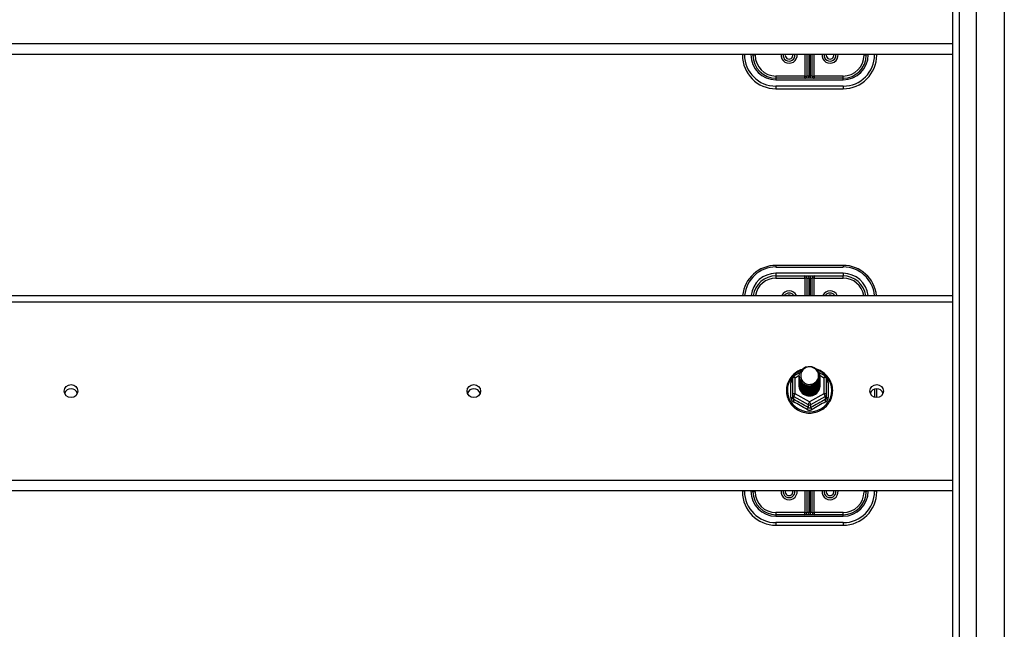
# Model space of a CAD drawing. Header units: inches. Extents: x 64.1 to 160.1, y 39 to 77.3.
# Tile 26 of 65: x 97.3 to 112, y 49.2 to 58.3. Entities that reach past the tile are written whole.
import ezdxf

# ---------------------------------------------------------------- set-up
doc = ezdxf.new("R2010")
doc.units = ezdxf.units.IN
doc.header["$MEASUREMENT"] = 0
doc.layers.add('Visible Edges(ANSI)', color=7, linetype='Continuous', lineweight=25)
doc.layers.add('Visible Tangent Edges(ANSI)', color=7, linetype='Continuous', lineweight=25)

msp = doc.modelspace()

# ---------------------------------------------------------------- linework, layer by layer
at = {"layer": 'Visible Edges(ANSI)'}
for p, q in [((111.56, 40.843), (111.56, 75.426)), ((111.206, 41.032), (111.206, 75.238)), ((111.206, 57.774), (83.072, 57.774)), ((108.072, 57.774), (108.072, 57.762)), ((108.229, 57.762), (108.229, 57.774)), ((109.032, 57.774), (109.032, 57.451)), ((109.111, 57.451), (109.111, 57.774)), ((109.914, 57.774), (109.914, 57.762)), ((110.072, 57.762), (110.072, 57.774)), ((109.572, 57.419), (108.572, 57.419)), ((108.572, 57.262), (109.572, 57.262)), ((109.572, 54.632), (108.572, 54.632)), ((108.572, 54.474), (109.572, 54.474)), ((109.032, 54.443), (109.032, 54.183)), ((109.111, 54.183), (109.111, 54.443)), ((83.072, 54.183), (111.206, 54.183)), ((108.818, 52.95), (108.818, 52.711)), ((108.838, 52.985), (108.928, 53.035)), ((108.918, 52.983), (108.918, 52.984)), ((108.918, 52.971), (108.918, 52.971)), ((108.918, 52.958), (108.918, 52.958)), ((108.918, 52.945), (108.918, 52.946)), ((109.213, 53.036), (109.306, 52.985)), ((109.225, 52.977), (109.225, 52.977)), ((109.225, 52.964), (109.225, 52.965)), ((109.225, 52.952), (109.225, 52.952)), ((109.326, 52.711), (109.326, 52.95)), ((108.918, 52.933), (108.918, 52.933)), ((108.918, 52.92), (108.918, 52.921)), ((108.918, 52.908), (108.918, 52.908)), ((108.918, 52.895), (108.918, 52.896)), ((108.918, 52.883), (108.918, 52.883)), ((108.918, 52.87), (108.918, 52.871)), ((108.918, 52.858), (108.918, 52.858)), ((108.918, 52.845), (108.918, 52.846)), ((109.225, 52.939), (109.225, 52.94)), ((109.225, 52.927), (109.225, 52.927)), ((109.225, 52.914), (109.225, 52.915)), ((109.225, 52.902), (109.225, 52.902)), ((109.225, 52.889), (109.225, 52.889)), ((109.225, 52.877), (109.225, 52.877)), ((109.225, 52.864), (109.225, 52.864)), ((109.225, 52.851), (109.225, 52.852)), ((108.818, 52.711), (108.818, 52.666)), ((109.053, 52.697), (109.052, 52.689)), ((109.326, 52.666), (109.326, 52.711)), ((110.072, 52.663), (110.072, 52.794)), ((111.206, 51.274), (83.072, 51.274)), ((108.072, 51.274), (108.072, 51.262)), ((108.229, 51.262), (108.229, 51.274)), ((109.032, 51.274), (109.032, 50.951)), ((109.111, 50.951), (109.111, 51.274)), ((109.914, 51.274), (109.914, 51.262)), ((110.072, 51.262), (110.072, 51.274)), ((109.572, 50.919), (108.572, 50.919)), ((108.572, 50.762), (109.572, 50.762))]:
    msp.add_line(p, q, dxfattribs=at)
at = {"layer": 'Visible Edges(ANSI)', "flags": 128}
for points in [[(108.939, 52.91), (108.923, 52.948), (108.918, 52.99), (108.926, 53.031), (108.946, 53.068), (108.976, 53.098), (109.014, 53.119), (109.056, 53.128), (109.1, 53.126), (109.141, 53.112), (109.177, 53.087), (109.204, 53.053), (109.221, 53.013), (109.225, 52.971), (109.217, 52.929), (109.197, 52.891), (109.167, 52.859), (109.13, 52.837), (109.087, 52.827), (109.044, 52.828), (109.002, 52.841), (108.966, 52.865), (108.939, 52.897), (108.923, 52.936), (108.918, 52.977)], [(108.958, 52.885), (108.98, 52.866), (109.007, 52.852), (109.035, 52.843), (109.065, 52.84), (109.095, 52.843), (109.124, 52.851), (109.151, 52.865), (109.174, 52.883), (109.193, 52.906), (109.206, 52.932), (109.214, 52.961), (109.216, 52.99), (109.211, 53.019), (109.201, 53.046), (109.184, 53.071), (109.163, 53.091), (109.138, 53.107), (109.11, 53.118), (109.08, 53.122), (109.05, 53.12), (109.021, 53.112), (108.995, 53.097), (108.973, 53.078), (108.956, 53.054)], [(108.96, 53.084), (108.938, 53.076), (108.916, 53.066), (108.896, 53.055), (108.876, 53.043), (108.857, 53.029), (108.839, 53.014), (108.822, 52.998), (108.806, 52.981), (108.792, 52.963), (108.779, 52.944), (108.767, 52.924), (108.757, 52.903), (108.748, 52.882), (108.74, 52.86), (108.734, 52.838), (108.73, 52.815), (108.728, 52.793), (108.727, 52.77), (108.727, 52.747), (108.73, 52.724), (108.733, 52.701), (108.739, 52.679), (108.746, 52.657), (108.754, 52.635), (108.764, 52.615), (108.776, 52.595), (108.789, 52.575), (108.803, 52.557), (108.818, 52.54), (108.835, 52.524), (108.853, 52.508), (108.872, 52.494), (108.891, 52.482), (108.912, 52.471), (108.933, 52.461), (108.955, 52.452), (108.977, 52.445), (109, 52.44), (109.023, 52.436), (109.047, 52.433), (109.07, 52.432), (109.094, 52.433), (109.117, 52.435), (109.141, 52.439), (109.164, 52.445), (109.186, 52.451), (109.208, 52.46), (109.229, 52.469), (109.25, 52.481), (109.27, 52.493), (109.289, 52.507), (109.307, 52.522), (109.323, 52.538), (109.339, 52.555), (109.353, 52.573), (109.366, 52.593), (109.378, 52.612), (109.388, 52.633), (109.397, 52.655), (109.404, 52.676), (109.41, 52.699), (109.414, 52.721), (109.416, 52.744), (109.417, 52.767)], [(108.918, 52.983), (108.918, 52.979), (108.919, 52.974), (108.919, 52.97), (108.919, 52.965), (108.92, 52.961), (108.921, 52.956), (108.922, 52.952), (108.923, 52.948), (108.924, 52.943), (108.925, 52.939), (108.927, 52.935), (108.928, 52.931), (108.93, 52.926), (108.932, 52.922), (108.934, 52.918), (108.936, 52.914), (108.939, 52.91), (108.941, 52.907), (108.943, 52.903), (108.946, 52.899), (108.949, 52.895), (108.952, 52.892), (108.955, 52.888), (108.958, 52.885)], [(108.918, 52.971), (108.92, 52.951), (108.923, 52.933), (108.93, 52.915), (108.939, 52.897), (108.95, 52.881), (108.963, 52.867), (108.978, 52.855), (108.995, 52.844), (109.013, 52.836), (109.032, 52.83), (109.052, 52.826), (109.072, 52.825), (109.092, 52.827), (109.112, 52.831), (109.131, 52.837), (109.149, 52.846), (109.165, 52.857), (109.18, 52.87), (109.194, 52.885), (109.205, 52.902), (109.214, 52.919), (109.22, 52.938), (109.224, 52.957), (109.225, 52.977)], [(109.225, 52.971), (109.225, 52.951), (109.221, 52.931), (109.215, 52.911), (109.207, 52.893), (109.196, 52.876), (109.182, 52.86), (109.167, 52.847), (109.15, 52.835), (109.132, 52.826), (109.112, 52.819), (109.092, 52.815), (109.072, 52.813), (109.051, 52.814), (109.031, 52.818), (109.011, 52.824), (108.993, 52.833), (108.976, 52.844), (108.961, 52.857), (108.948, 52.872), (108.937, 52.889), (108.928, 52.907), (108.922, 52.925), (108.919, 52.945), (108.918, 52.965)], [(108.918, 52.958), (108.92, 52.939), (108.923, 52.92), (108.93, 52.902), (108.939, 52.885), (108.95, 52.869), (108.963, 52.855), (108.978, 52.842), (108.995, 52.832), (109.013, 52.823), (109.032, 52.817), (109.052, 52.814), (109.072, 52.813), (109.092, 52.814), (109.112, 52.818), (109.131, 52.825), (109.149, 52.834), (109.165, 52.845), (109.18, 52.858), (109.194, 52.873), (109.205, 52.889), (109.214, 52.907), (109.22, 52.925), (109.224, 52.945), (109.225, 52.964)], [(109.225, 52.958), (109.225, 52.938), (109.221, 52.918), (109.215, 52.899), (109.207, 52.88), (109.196, 52.863), (109.182, 52.848), (109.167, 52.834), (109.15, 52.823), (109.132, 52.813), (109.112, 52.806), (109.092, 52.802), (109.072, 52.801), (109.051, 52.802), (109.031, 52.805), (109.011, 52.812), (108.993, 52.82), (108.976, 52.832), (108.961, 52.845), (108.948, 52.86), (108.937, 52.876), (108.928, 52.894), (108.922, 52.913), (108.919, 52.932), (108.918, 52.952)], [(108.918, 52.945), (108.92, 52.926), (108.923, 52.908), (108.93, 52.889), (108.939, 52.872), (108.95, 52.856), (108.963, 52.842), (108.978, 52.83), (108.995, 52.819), (109.013, 52.811), (109.032, 52.805), (109.052, 52.801), (109.072, 52.8), (109.092, 52.802), (109.112, 52.806), (109.131, 52.812), (109.149, 52.821), (109.165, 52.832), (109.18, 52.845), (109.194, 52.86), (109.205, 52.876), (109.214, 52.894), (109.22, 52.913), (109.224, 52.932), (109.225, 52.952)], [(109.225, 52.946), (109.225, 52.926), (109.221, 52.906), (109.215, 52.886), (109.207, 52.868), (109.196, 52.851), (109.182, 52.835), (109.167, 52.822), (109.15, 52.81), (109.132, 52.801), (109.112, 52.794), (109.092, 52.79), (109.072, 52.788), (109.051, 52.789), (109.031, 52.793), (109.011, 52.799), (108.993, 52.808), (108.976, 52.819), (108.961, 52.832), (108.948, 52.847), (108.937, 52.864), (108.928, 52.882), (108.922, 52.9), (108.919, 52.92), (108.918, 52.939)], [(108.956, 53.054), (108.955, 53.052), (108.953, 53.049), (108.952, 53.047), (108.951, 53.044), (108.95, 53.042), (108.949, 53.039), (108.948, 53.036), (108.947, 53.034), (108.947, 53.031), (108.946, 53.028), (108.945, 53.025), (108.944, 53.023), (108.944, 53.02), (108.943, 53.017), (108.943, 53.014), (108.943, 53.012), (108.942, 53.009), (108.942, 53.006), (108.942, 53.003), (108.942, 53), (108.942, 52.998), (108.942, 52.995), (108.942, 52.992), (108.942, 52.989)], [(108.942, 52.989), (108.942, 52.986), (108.942, 52.984), (108.942, 52.981), (108.942, 52.978), (108.942, 52.975), (108.942, 52.972), (108.942, 52.97), (108.943, 52.967), (108.943, 52.964), (108.944, 52.961), (108.944, 52.959), (108.945, 52.956), (108.945, 52.953), (108.946, 52.95), (108.947, 52.948), (108.948, 52.945), (108.948, 52.942), (108.949, 52.94), (108.95, 52.937), (108.951, 52.934), (108.953, 52.932), (108.954, 52.929), (108.955, 52.927), (108.956, 52.924)], [(109.417, 52.767), (109.416, 52.793), (109.413, 52.819), (109.407, 52.845), (109.4, 52.871), (109.391, 52.895), (109.379, 52.919), (109.366, 52.942), (109.351, 52.964), (109.334, 52.984), (109.316, 53.004), (109.296, 53.022), (109.275, 53.038), (109.252, 53.052), (109.229, 53.065), (109.204, 53.076), (109.179, 53.085)], [(108.918, 52.933), (108.92, 52.914), (108.923, 52.895), (108.93, 52.877), (108.939, 52.86), (108.95, 52.844), (108.963, 52.83), (108.978, 52.817), (108.995, 52.806), (109.013, 52.798), (109.032, 52.792), (109.052, 52.789), (109.072, 52.788), (109.092, 52.789), (109.112, 52.793), (109.131, 52.8), (109.149, 52.809), (109.165, 52.82), (109.18, 52.833), (109.194, 52.848), (109.205, 52.864), (109.214, 52.882), (109.22, 52.9), (109.224, 52.92), (109.225, 52.939)], [(109.225, 52.933), (109.225, 52.913), (109.221, 52.893), (109.215, 52.874), (109.207, 52.855), (109.196, 52.838), (109.182, 52.823), (109.167, 52.809), (109.15, 52.797), (109.132, 52.788), (109.112, 52.781), (109.092, 52.777), (109.072, 52.775), (109.051, 52.777), (109.031, 52.78), (109.011, 52.787), (108.993, 52.795), (108.976, 52.806), (108.961, 52.82), (108.948, 52.835), (108.937, 52.851), (108.928, 52.869), (108.922, 52.888), (108.919, 52.907), (108.918, 52.927)], [(108.918, 52.92), (108.92, 52.901), (108.923, 52.883), (108.93, 52.864), (108.939, 52.847), (108.95, 52.831), (108.963, 52.817), (108.978, 52.804), (108.995, 52.794), (109.013, 52.786), (109.032, 52.78), (109.052, 52.776), (109.072, 52.775), (109.092, 52.777), (109.112, 52.781), (109.131, 52.787), (109.149, 52.796), (109.165, 52.807), (109.18, 52.82), (109.194, 52.835), (109.205, 52.851), (109.214, 52.869), (109.22, 52.888), (109.224, 52.907), (109.225, 52.927)], [(109.225, 52.921), (109.225, 52.9), (109.221, 52.88), (109.215, 52.861), (109.207, 52.843), (109.196, 52.826), (109.182, 52.81), (109.167, 52.796), (109.15, 52.785), (109.132, 52.776), (109.112, 52.769), (109.092, 52.765), (109.072, 52.763), (109.051, 52.764), (109.031, 52.768), (109.011, 52.774), (108.993, 52.783), (108.976, 52.794), (108.961, 52.807), (108.948, 52.822), (108.937, 52.839), (108.928, 52.856), (108.922, 52.875), (108.919, 52.895), (108.918, 52.914)], [(108.918, 52.908), (108.92, 52.889), (108.923, 52.87), (108.93, 52.852), (108.939, 52.835), (108.95, 52.819), (108.963, 52.804), (108.978, 52.792), (108.995, 52.781), (109.013, 52.773), (109.032, 52.767), (109.052, 52.764), (109.072, 52.763), (109.092, 52.764), (109.112, 52.768), (109.131, 52.775), (109.149, 52.783), (109.165, 52.795), (109.18, 52.808), (109.194, 52.822), (109.205, 52.839), (109.214, 52.857), (109.22, 52.875), (109.224, 52.895), (109.225, 52.914)], [(109.225, 52.908), (109.225, 52.888), (109.221, 52.868), (109.215, 52.849), (109.207, 52.83), (109.196, 52.813), (109.182, 52.798), (109.167, 52.784), (109.15, 52.772), (109.132, 52.763), (109.112, 52.756), (109.092, 52.752), (109.072, 52.75), (109.051, 52.751), (109.031, 52.755), (109.011, 52.762), (108.993, 52.77), (108.976, 52.781), (108.961, 52.795), (108.948, 52.81), (108.937, 52.826), (108.928, 52.844), (108.922, 52.863), (108.919, 52.882), (108.918, 52.902)], [(108.918, 52.895), (108.92, 52.876), (108.923, 52.857), (108.93, 52.839), (108.939, 52.822), (108.95, 52.806), (108.963, 52.792), (108.978, 52.779), (108.995, 52.769), (109.013, 52.761), (109.032, 52.755), (109.052, 52.751), (109.072, 52.75), (109.092, 52.752), (109.112, 52.756), (109.131, 52.762), (109.149, 52.771), (109.165, 52.782), (109.18, 52.795), (109.194, 52.81), (109.205, 52.826), (109.214, 52.844), (109.22, 52.863), (109.224, 52.882), (109.225, 52.902)], [(109.225, 52.896), (109.225, 52.875), (109.221, 52.855), (109.215, 52.836), (109.207, 52.818), (109.196, 52.801), (109.182, 52.785), (109.167, 52.771), (109.15, 52.76), (109.132, 52.751), (109.112, 52.744), (109.092, 52.739), (109.072, 52.738), (109.051, 52.739), (109.031, 52.743), (109.011, 52.749), (108.993, 52.758), (108.976, 52.769), (108.961, 52.782), (108.948, 52.797), (108.937, 52.814), (108.928, 52.831), (108.922, 52.85), (108.919, 52.87), (108.918, 52.889)], [(108.918, 52.883), (108.92, 52.864), (108.923, 52.845), (108.93, 52.827), (108.939, 52.81), (108.95, 52.794), (108.963, 52.779), (108.978, 52.767), (108.995, 52.756), (109.013, 52.748), (109.032, 52.742), (109.052, 52.738), (109.072, 52.737), (109.092, 52.739), (109.112, 52.743), (109.131, 52.75), (109.149, 52.758), (109.165, 52.769), (109.18, 52.783), (109.194, 52.797), (109.205, 52.814), (109.214, 52.831), (109.22, 52.85), (109.224, 52.869), (109.225, 52.889)], [(109.225, 52.883), (109.225, 52.863), (109.221, 52.843), (109.215, 52.824), (109.207, 52.805), (109.196, 52.788), (109.182, 52.773), (109.167, 52.759), (109.15, 52.747), (109.132, 52.738), (109.112, 52.731), (109.092, 52.727), (109.072, 52.725), (109.051, 52.726), (109.031, 52.73), (109.011, 52.736), (108.993, 52.745), (108.976, 52.756), (108.961, 52.769), (108.948, 52.784), (108.937, 52.801), (108.928, 52.819), (108.922, 52.838), (108.919, 52.857), (108.918, 52.877)], [(108.918, 52.87), (108.92, 52.851), (108.923, 52.832), (108.93, 52.814), (108.939, 52.797), (108.95, 52.781), (108.963, 52.767), (108.978, 52.754), (108.995, 52.744), (109.013, 52.735), (109.032, 52.729), (109.052, 52.726), (109.072, 52.725), (109.092, 52.726), (109.112, 52.731), (109.131, 52.737), (109.149, 52.746), (109.165, 52.757), (109.18, 52.77), (109.194, 52.785), (109.205, 52.801), (109.214, 52.819), (109.22, 52.838), (109.224, 52.857), (109.225, 52.877)], [(109.225, 52.87), (109.225, 52.85), (109.221, 52.83), (109.215, 52.811), (109.207, 52.793), (109.196, 52.776), (109.182, 52.76), (109.167, 52.746), (109.15, 52.735), (109.132, 52.725), (109.112, 52.719), (109.092, 52.714), (109.072, 52.713), (109.051, 52.714), (109.031, 52.718), (109.011, 52.724), (108.993, 52.733), (108.976, 52.744), (108.961, 52.757), (108.948, 52.772), (108.937, 52.788), (108.928, 52.806), (108.922, 52.825), (108.919, 52.845), (108.918, 52.864)], [(108.918, 52.858), (108.92, 52.839), (108.923, 52.82), (108.93, 52.802), (108.939, 52.785), (108.95, 52.769), (108.963, 52.754), (108.978, 52.742), (108.995, 52.731), (109.013, 52.723), (109.032, 52.717), (109.052, 52.713), (109.072, 52.712), (109.092, 52.714), (109.112, 52.718), (109.131, 52.724), (109.149, 52.733), (109.165, 52.744), (109.18, 52.757), (109.194, 52.772), (109.205, 52.789), (109.214, 52.806), (109.22, 52.825), (109.224, 52.844), (109.225, 52.864)], [(109.225, 52.858), (109.225, 52.838), (109.221, 52.818), (109.215, 52.798), (109.207, 52.78), (109.196, 52.763), (109.182, 52.747), (109.167, 52.734), (109.15, 52.722), (109.132, 52.713), (109.112, 52.706), (109.092, 52.702), (109.072, 52.7), (109.051, 52.701), (109.031, 52.705), (109.011, 52.711), (108.993, 52.72), (108.976, 52.731), (108.961, 52.744), (108.948, 52.759), (108.937, 52.776), (108.928, 52.794), (108.922, 52.813), (108.919, 52.832), (108.918, 52.852)], [(108.918, 52.845), (108.92, 52.826), (108.923, 52.807), (108.93, 52.789), (108.939, 52.772), (108.95, 52.756), (108.963, 52.742), (108.978, 52.729), (108.995, 52.719), (109.013, 52.71), (109.032, 52.704), (109.052, 52.701), (109.072, 52.7), (109.092, 52.701), (109.112, 52.705), (109.131, 52.712), (109.149, 52.721), (109.165, 52.732), (109.18, 52.745), (109.194, 52.76), (109.205, 52.776), (109.214, 52.794), (109.22, 52.813), (109.224, 52.832), (109.225, 52.851)], [(109.052, 52.689), (109.044, 52.691), (109.036, 52.692), (109.028, 52.695), (109.02, 52.697), (109.012, 52.7), (109.004, 52.704), (108.997, 52.708), (108.99, 52.712), (108.983, 52.716), (108.977, 52.721), (108.97, 52.726), (108.964, 52.732), (108.958, 52.738), (108.953, 52.744), (108.948, 52.75), (108.943, 52.757), (108.939, 52.764), (108.935, 52.771), (108.932, 52.778), (108.929, 52.786), (108.926, 52.793), (108.924, 52.801), (108.922, 52.809), (108.921, 52.817)], [(108.956, 52.924), (108.956, 52.924), (108.955, 52.923), (108.954, 52.922), (108.953, 52.922), (108.953, 52.921), (108.952, 52.921), (108.951, 52.92), (108.951, 52.919), (108.95, 52.919), (108.949, 52.918), (108.948, 52.918), (108.948, 52.917), (108.947, 52.916), (108.946, 52.916), (108.946, 52.915), (108.945, 52.915), (108.944, 52.914), (108.943, 52.913), (108.943, 52.913), (108.942, 52.912), (108.941, 52.912), (108.941, 52.911), (108.94, 52.91), (108.939, 52.91)], [(109.225, 52.845), (109.225, 52.845), (109.225, 52.845), (109.225, 52.845), (109.225, 52.845), (109.225, 52.845), (109.225, 52.845), (109.225, 52.845), (109.225, 52.845), (109.225, 52.845), (109.225, 52.844), (109.225, 52.844), (109.225, 52.844), (109.225, 52.844), (109.225, 52.844), (109.225, 52.844), (109.225, 52.844), (109.225, 52.844), (109.225, 52.844), (109.225, 52.844), (109.225, 52.843), (109.225, 52.843), (109.225, 52.843), (109.225, 52.843), (109.225, 52.843)]]:
    msp.add_lwpolyline(points, dxfattribs=at)
at = {"layer": 'Visible Edges(ANSI)'}
for centre, radius, start, end in [((108.572, 57.762), 0.5, 180, 270), ((108.572, 57.762), 0.343, 180, 270), ((108.767, 57.762), 0.0886, 172.0413, 7.9587), ((109.377, 57.762), 0.0886, 172.0413, 7.9587), ((109.572, 57.762), 0.343, 270, 0), ((109.572, 57.762), 0.5, 270, 0), ((109.001, 57.451), 0.0315, 270, 0), ((109.143, 57.451), 0.0315, 180, 270), ((108.572, 54.132), 0.5, 90, 174.096), ((109.572, 54.132), 0.5, 5.904, 90), ((108.572, 54.132), 0.343, 90, 171.3641), ((109.001, 54.443), 0.0315, 0, 90), ((109.143, 54.443), 0.0315, 90, 180), ((109.572, 54.132), 0.343, 8.6359, 90), ((108.767, 54.132), 0.0886, 35.4926, 144.5074), ((109.377, 54.132), 0.0886, 35.4926, 144.5074), ((108.857, 52.95), 0.0394, 119.1745, 180), ((109.286, 52.95), 0.0394, 0, 60.8255), ((108.572, 51.262), 0.5, 180, 270), ((108.572, 51.262), 0.343, 180, 270), ((108.767, 51.262), 0.0886, 172.0413, 7.9587), ((109.377, 51.262), 0.0886, 172.0413, 7.9587), ((109.572, 51.262), 0.343, 270, 0), ((109.572, 51.262), 0.5, 270, 0), ((109.001, 50.951), 0.0315, 270, 0), ((109.143, 50.951), 0.0315, 180, 270)]:
    msp.add_arc(centre, radius, start, end, dxfattribs=at)
for centre, major_axis, start_param, end_param in [((109.072, 52.99), (0.134, 0), 3.671471, 8.899926), ((109.072, 52.841), (-0.158, 0), 6.031816, 9.674875), ((109.072, 52.985), (0.154, 0), 3.669461, 3.875388), ((98.072, 52.697), (0.101, 0), 0.333879, 2.807714), ((104.072, 52.697), (0.101, 0), 0.333879, 2.807714), ((110.072, 52.697), (0.101, 0), 0.333879, 2.807714)]:
    msp.add_ellipse(centre, major_axis=major_axis, ratio=0.966998, start_param=start_param, end_param=end_param, dxfattribs=at)
for centre in [(98.072, 52.76), (104.072, 52.76), (110.072, 52.76)]:
    msp.add_ellipse(centre, major_axis=(-0.101, 0), ratio=0.966998, dxfattribs=at)
at = {"layer": 'Visible Tangent Edges(ANSI)'}
for p, q in [((111.973, 76.036), (111.973, 40.234)), ((111.305, 40.902), (111.305, 75.368)), ((111.206, 57.931), (83.072, 57.931)), ((108.103, 57.77), (108.103, 57.774)), ((108.198, 57.774), (108.198, 57.77)), ((108.261, 57.762), (108.229, 57.762)), ((108.261, 57.762), (108.261, 57.774)), ((109.001, 57.774), (109.001, 57.451)), ((109.064, 57.451), (109.064, 57.774)), ((109.08, 57.774), (109.08, 57.451)), ((109.143, 57.451), (109.143, 57.774)), ((109.883, 57.774), (109.883, 57.762)), ((109.914, 57.762), (109.883, 57.762)), ((109.946, 57.77), (109.946, 57.774)), ((110.04, 57.774), (110.04, 57.77)), ((109.001, 57.451), (108.572, 57.451)), ((108.572, 57.451), (108.572, 57.419)), ((108.572, 57.419), (108.572, 57.396)), ((108.572, 57.396), (109.572, 57.396)), ((109.001, 57.419), (109.001, 57.451)), ((109.001, 57.451), (109.032, 57.451)), ((109.064, 57.451), (109.032, 57.451)), ((109.111, 57.451), (109.08, 57.451)), ((109.111, 57.451), (109.143, 57.451)), ((109.572, 57.451), (109.143, 57.451)), ((109.143, 57.451), (109.143, 57.419)), ((109.572, 57.419), (109.572, 57.451)), ((109.572, 57.396), (109.572, 57.419)), ((109.572, 57.301), (108.572, 57.301)), ((108.572, 57.301), (108.572, 57.262)), ((109.572, 57.301), (109.572, 57.262)), ((108.572, 54.632), (108.572, 54.608)), ((108.572, 54.608), (109.572, 54.608)), ((109.572, 54.632), (109.572, 54.608)), ((109.572, 54.514), (108.572, 54.514)), ((108.572, 54.514), (108.572, 54.474)), ((108.572, 54.474), (108.572, 54.443)), ((108.572, 54.443), (109.001, 54.443)), ((109.001, 54.443), (109.001, 54.474)), ((109.001, 54.443), (109.001, 54.183)), ((109.032, 54.443), (109.001, 54.443)), ((109.032, 54.443), (109.064, 54.443)), ((109.064, 54.183), (109.064, 54.443)), ((109.08, 54.443), (109.08, 54.183)), ((109.08, 54.443), (109.111, 54.443)), ((109.143, 54.443), (109.111, 54.443)), ((109.143, 54.474), (109.143, 54.443)), ((109.143, 54.443), (109.572, 54.443)), ((109.143, 54.183), (109.143, 54.443)), ((109.572, 54.514), (109.572, 54.474)), ((109.572, 54.443), (109.572, 54.474)), ((83.072, 54.09), (111.206, 54.09)), ((108.857, 52.96), (108.919, 52.995)), ((108.857, 52.721), (108.857, 52.96)), ((109.224, 52.995), (109.286, 52.96)), ((109.286, 52.96), (109.286, 52.721)), ((108.794, 52.663), (108.794, 52.89)), ((109.35, 52.89), (109.35, 52.663)), ((108.838, 52.678), (109.052, 52.558)), ((108.838, 52.633), (108.838, 52.678)), ((109.072, 52.601), (108.857, 52.721)), ((109.286, 52.721), (109.072, 52.601)), ((109.091, 52.558), (109.306, 52.678)), ((109.306, 52.678), (109.306, 52.633)), ((110.04, 52.789), (110.04, 52.668)), ((109.052, 52.558), (109.052, 52.513)), ((109.091, 52.513), (109.091, 52.558)), ((111.206, 51.431), (83.072, 51.431)), ((108.103, 51.27), (108.103, 51.274)), ((108.198, 51.274), (108.198, 51.27)), ((108.261, 51.262), (108.229, 51.262)), ((108.261, 51.262), (108.261, 51.274)), ((109.001, 51.274), (109.001, 50.951)), ((109.064, 50.951), (109.064, 51.274)), ((109.08, 51.274), (109.08, 50.951)), ((109.143, 50.951), (109.143, 51.274)), ((109.883, 51.274), (109.883, 51.262)), ((109.914, 51.262), (109.883, 51.262)), ((109.946, 51.27), (109.946, 51.274)), ((110.04, 51.274), (110.04, 51.27)), ((109.001, 50.951), (108.572, 50.951)), ((108.572, 50.951), (108.572, 50.919)), ((108.572, 50.919), (108.572, 50.896)), ((108.572, 50.896), (109.572, 50.896)), ((109.001, 50.919), (109.001, 50.951)), ((109.001, 50.951), (109.032, 50.951)), ((109.064, 50.951), (109.032, 50.951)), ((109.111, 50.951), (109.08, 50.951)), ((109.111, 50.951), (109.143, 50.951)), ((109.572, 50.951), (109.143, 50.951)), ((109.143, 50.951), (109.143, 50.919)), ((109.572, 50.919), (109.572, 50.951)), ((109.572, 50.896), (109.572, 50.919)), ((109.572, 50.801), (108.572, 50.801)), ((108.572, 50.801), (108.572, 50.762)), ((109.572, 50.801), (109.572, 50.762))]:
    msp.add_line(p, q, dxfattribs=at)
at = {"layer": 'Visible Tangent Edges(ANSI)', "flags": 128}
for points in [[(108.818, 52.943), (108.816, 52.941), (108.814, 52.939), (108.812, 52.937), (108.811, 52.935), (108.809, 52.933), (108.808, 52.931), (108.806, 52.929), (108.805, 52.927), (108.803, 52.925), (108.802, 52.923), (108.801, 52.921), (108.8, 52.918), (108.799, 52.916), (108.798, 52.914), (108.797, 52.911), (108.796, 52.909), (108.796, 52.907), (108.795, 52.904), (108.795, 52.902), (108.794, 52.9), (108.794, 52.897), (108.794, 52.895), (108.794, 52.893), (108.794, 52.89)], [(109.35, 52.89), (109.35, 52.893), (109.35, 52.895), (109.35, 52.897), (109.349, 52.9), (109.349, 52.902), (109.348, 52.904), (109.348, 52.907), (109.347, 52.909), (109.346, 52.911), (109.346, 52.914), (109.345, 52.916), (109.344, 52.918), (109.343, 52.921), (109.341, 52.923), (109.34, 52.925), (109.339, 52.927), (109.337, 52.929), (109.336, 52.931), (109.334, 52.933), (109.333, 52.935), (109.331, 52.937), (109.329, 52.939), (109.328, 52.941), (109.326, 52.943)], [(108.794, 52.663), (108.794, 52.66), (108.794, 52.657), (108.794, 52.653), (108.795, 52.65), (108.795, 52.647), (108.796, 52.644), (108.797, 52.641), (108.798, 52.638), (108.799, 52.635), (108.801, 52.632), (108.802, 52.629), (108.804, 52.626), (108.805, 52.623), (108.807, 52.621), (108.809, 52.618), (108.811, 52.616), (108.813, 52.613), (108.816, 52.611), (108.818, 52.609), (108.82, 52.607), (108.823, 52.605), (108.826, 52.604), (108.828, 52.602), (108.831, 52.601)], [(108.838, 52.633), (108.836, 52.634), (108.835, 52.634), (108.833, 52.635), (108.832, 52.636), (108.831, 52.637), (108.829, 52.638), (108.828, 52.639), (108.827, 52.641), (108.826, 52.642), (108.825, 52.643), (108.824, 52.645), (108.823, 52.646), (108.822, 52.647), (108.822, 52.649), (108.821, 52.651), (108.82, 52.652), (108.82, 52.654), (108.819, 52.655), (108.819, 52.657), (108.818, 52.659), (108.818, 52.661), (108.818, 52.662), (108.818, 52.664), (108.818, 52.666)], [(109.326, 52.666), (109.326, 52.664), (109.326, 52.662), (109.325, 52.661), (109.325, 52.659), (109.325, 52.657), (109.324, 52.655), (109.324, 52.654), (109.323, 52.652), (109.323, 52.651), (109.322, 52.649), (109.321, 52.647), (109.32, 52.646), (109.32, 52.645), (109.319, 52.643), (109.318, 52.642), (109.316, 52.641), (109.315, 52.639), (109.314, 52.638), (109.313, 52.637), (109.312, 52.636), (109.31, 52.635), (109.309, 52.634), (109.307, 52.634), (109.306, 52.633)], [(109.313, 52.601), (109.315, 52.602), (109.318, 52.604), (109.321, 52.605), (109.323, 52.607), (109.326, 52.609), (109.328, 52.611), (109.33, 52.613), (109.332, 52.616), (109.334, 52.618), (109.336, 52.621), (109.338, 52.623), (109.34, 52.626), (109.341, 52.629), (109.343, 52.632), (109.344, 52.635), (109.345, 52.638), (109.346, 52.641), (109.347, 52.644), (109.348, 52.647), (109.349, 52.65), (109.349, 52.653), (109.35, 52.657), (109.35, 52.66), (109.35, 52.663)], [(109.091, 52.513), (109.09, 52.512), (109.088, 52.511), (109.087, 52.511), (109.085, 52.51), (109.084, 52.509), (109.082, 52.509), (109.08, 52.508), (109.079, 52.508), (109.077, 52.508), (109.075, 52.507), (109.074, 52.507), (109.072, 52.507), (109.07, 52.507), (109.068, 52.507), (109.067, 52.508), (109.065, 52.508), (109.063, 52.508), (109.062, 52.509), (109.06, 52.509), (109.058, 52.51), (109.057, 52.511), (109.055, 52.511), (109.054, 52.512), (109.052, 52.513)], [(109.034, 52.487), (109.037, 52.485), (109.04, 52.484), (109.043, 52.482), (109.046, 52.481), (109.049, 52.48), (109.052, 52.479), (109.056, 52.478), (109.059, 52.478), (109.062, 52.477), (109.065, 52.477), (109.069, 52.476), (109.072, 52.476), (109.075, 52.476), (109.078, 52.477), (109.082, 52.477), (109.085, 52.478), (109.088, 52.478), (109.091, 52.479), (109.094, 52.48), (109.097, 52.481), (109.1, 52.482), (109.103, 52.484), (109.106, 52.485), (109.109, 52.487)]]:
    msp.add_lwpolyline(points, dxfattribs=at)
at = {"layer": 'Visible Tangent Edges(ANSI)'}
for centre, radius, start, end in [((108.572, 57.77), 0.469, 180, 270), ((108.572, 57.77), 0.374, 180, 270), ((108.572, 57.762), 0.311, 180, 270), ((108.767, 57.762), 0.12, 174.1375, 5.8625), ((108.767, 57.762), 0.0571, 167.5933, 12.4067), ((109.377, 57.762), 0.12, 174.1375, 5.8625), ((109.377, 57.762), 0.0571, 167.5933, 12.4067), ((109.572, 57.77), 0.469, 270, 0), ((109.572, 57.77), 0.374, 270, 0), ((109.572, 57.762), 0.311, 270, 0), ((109.001, 57.451), 0.063, 330, 0), ((109.143, 57.451), 0.063, 180, 210), ((108.572, 54.14), 0.469, 90, 174.684), ((109.572, 54.14), 0.469, 5.316, 90), ((108.572, 54.14), 0.374, 90, 173.3355), ((108.572, 54.132), 0.311, 90, 170.4818), ((109.001, 54.443), 0.063, 0, 30), ((109.143, 54.443), 0.063, 150, 180), ((109.572, 54.14), 0.374, 6.6645, 90), ((109.572, 54.132), 0.311, 9.5182, 90), ((108.767, 54.132), 0.12, 25.3603, 154.6397), ((108.767, 54.132), 0.0571, 64.2803, 115.7197), ((109.377, 54.132), 0.12, 25.3603, 154.6397), ((109.377, 54.132), 0.0571, 64.2803, 115.7197), ((108.572, 51.27), 0.469, 180, 270), ((108.572, 51.27), 0.374, 180, 270), ((108.572, 51.262), 0.311, 180, 270), ((108.767, 51.262), 0.12, 174.1375, 5.8625), ((108.767, 51.262), 0.0571, 167.5933, 12.4067), ((109.377, 51.262), 0.12, 174.1375, 5.8625), ((109.377, 51.262), 0.0571, 167.5933, 12.4067), ((109.572, 51.27), 0.469, 270, 0), ((109.572, 51.27), 0.374, 270, 0), ((109.572, 51.262), 0.311, 270, 0), ((109.001, 50.951), 0.063, 330, 0), ((109.143, 50.951), 0.063, 180, 210)]:
    msp.add_arc(centre, radius, start, end, dxfattribs=at)
for centre, major_axis, ratio, start_param, end_param in [((108.103, 57.762), (-0.0315, 0), 0.254784, 4.712389, 6.283185), ((108.198, 57.762), (0.0315, 0), 0.254784, 0, 1.570796), ((109.946, 57.762), (-0.0315, 0), 0.254784, 4.712389, 6.283185), ((110.04, 57.762), (0.0315, 0), 0.254784, 0, 1.570796), ((109.072, 52.773), (0.331, 0), 0.966998, 1.955468, 7.482801), ((108.857, 52.95), (-0.0394, 0), 0.254784, 4.712389, 6.283185), ((108.857, 52.95), (-0.0192, 0.0344), 0.127392, 4.936728, 6.283185), ((109.286, 52.95), (0.0192, 0.0344), 0.127392, 0, 1.346458), ((109.286, 52.95), (0.0394, 0), 0.254784, 0, 1.570796), ((108.778, 52.906), (0.0394, 0), 0.420933, 5.107073, 6.283185), ((109.365, 52.906), (-0.0394, 0), 0.420933, 0, 1.176113), ((108.778, 52.666), (0.0394, 0), 0.080687, 5.107073, 6.283185), ((108.857, 52.711), (-0.0394, 0), 0.254784, 4.712389, 6.283185), ((108.857, 52.711), (-0.0394, 0), 0.966998, 0, 1.047198), ((108.857, 52.711), (-0.0192, -0.0344), 0.127392, 4.48805, 6.058847), ((109.286, 52.711), (0.0394, 0), 0.254784, 0, 1.570796), ((109.286, 52.711), (0.0192, -0.0344), 0.127392, 0.224339, 1.795135), ((109.286, 52.711), (0.0394, 0), 0.966998, 5.235988, 6.283185), ((109.365, 52.666), (-0.0394, 0), 0.080687, 0, 1.176113), ((108.818, 52.6), (0.0178, 0.0351), 0.295528, 4.874003, 6.050115), ((108.933, 52.376), (0.573, -0.342), 0.220649, 1.524932, 1.878631), ((108.945, 52.397), (-0.605, 0.361), 0.220649, 4.666525, 5.020223), ((109.032, 52.48), (0.0205, 0.0336), 0.044718, 0.222707, 1.398819), ((109.072, 52.591), (-0.0192, -0.0344), 0.127392, 4.48805, 6.058847), ((109.072, 52.591), (0.0394, 0), 0.966998, 4.18879, 5.235988), ((109.072, 52.591), (0.0192, -0.0344), 0.127392, 0.224339, 1.795135), ((109.199, 52.397), (-0.605, -0.361), 0.220649, 4.404555, 4.758253), ((109.111, 52.48), (-0.0205, 0.0336), 0.044718, 4.884366, 6.060479), ((109.211, 52.376), (0.573, 0.342), 0.220649, 1.262962, 1.61666), ((109.326, 52.6), (-0.0178, 0.0351), 0.295528, 0.23307, 1.409183), ((108.103, 51.262), (-0.0315, 0), 0.254784, 4.712389, 6.283185), ((108.198, 51.262), (0.0315, 0), 0.254784, 0, 1.570796), ((109.946, 51.262), (-0.0315, 0), 0.254784, 4.712389, 6.283185), ((110.04, 51.262), (0.0315, 0), 0.254784, 0, 1.570796)]:
    msp.add_ellipse(centre, major_axis=major_axis, ratio=ratio, start_param=start_param, end_param=end_param, dxfattribs=at)

doc.saveas('drawing.dxf')
